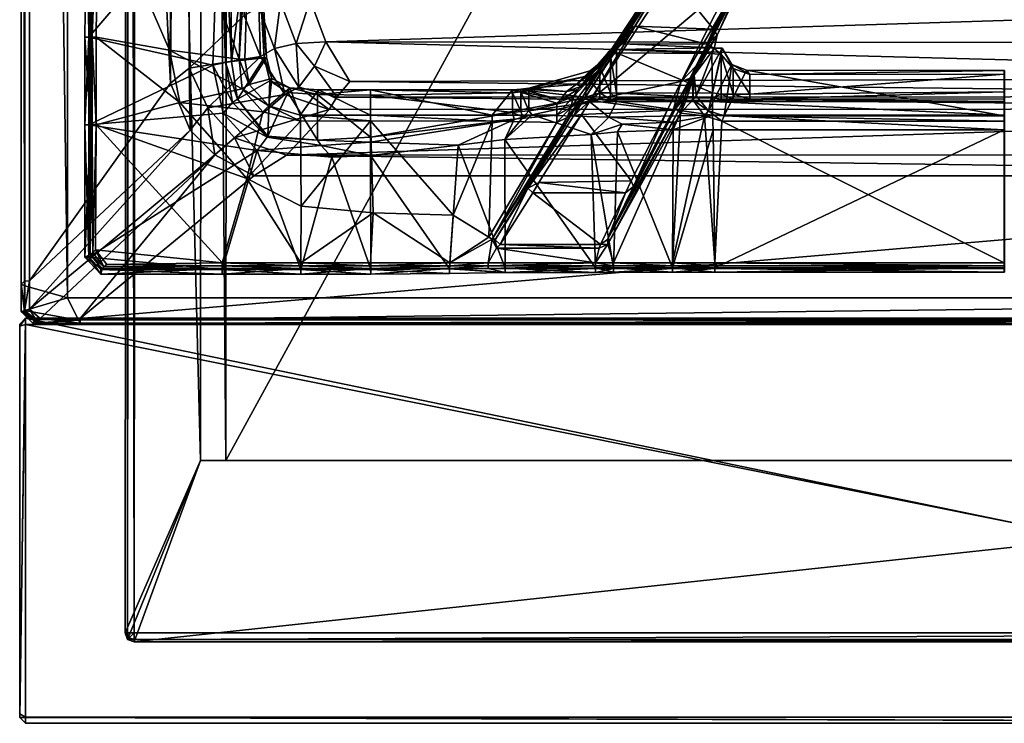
# Model space of a CAD drawing. Header units: centimetres. Extents: x -14.4 to 14.4, y -25.8 to 25.8.
# Tile 1 of 18: x -14.4 to 0, y -25.8 to -15.5. Entities that reach past the tile are written whole.
import ezdxf

# ---------------------------------------------------------------- set-up
doc = ezdxf.new("R2010")
doc.units = ezdxf.units.CM
doc.layers.add('VG232220', color=7, linetype='Continuous', true_color=0x1c1cb1)

msp = doc.modelspace()

# ---------------------------------------------------------------- meshes
at = {"layer": 'VG232220', "color": 54, "true_color": 0xb1941b}
mesh = msp.add_polyface(dxfattribs=at)
corners = [(-13.717, -19.545, 10.582), (-14.343, -19.37, 10.582), (-14.343, 25.21, 10.582), (-14.395, -19.348, 10.644), (-14.346, -19.302, 11.409), (-14.399, 25.118, 11.409), (-14.274, 24.823, 11.537), (-14.274, -19.297, 11.537), (-12.207, -16.4, 11.537), (-11.903, 22.216, 11.198), (-11.934, -16.182, 11.182), (-11.125, -15.409, 9.624), (10.084, -16.779, 9.648), (-9.881, -16.789, 9.647), (-10.508, -17.458, 11.234), (-14.395, 25.186, 10.644), (-10.887, -16.011, 9.63), (-11.658, -16.764, 11.205), (-10.529, -16.566, 9.64), (-11.27, -17.202, 11.205), (-13.717, 25.747, 10.875), (-13.717, -19.545, 10.875), (-11.92, -17.09, 11.537), (-9.932, -15.796, 8.963), (-9.578, -16.378, 8.963), (9.862, -16.316, 9.039), (10.395, -15.152, 8.963), (-10.159, -15.187, 8.963), (-10.914, -15.286, 9.257), (-10.906, 21.307, 9.258), (-9.767, -16.608, 9.267), (-10.683, -15.891, 9.259), (-10.327, -16.462, 9.264), (-10.592, -15.212, 9.037), (-10.586, 21.231, 9.037), (-10.153, 21.205, 8.963), (9.969, -16.598, 9.268), (-10.364, -15.819, 9.037), (-10.098, -16.152, 9.039)]
mesh.append_faces([[corners[k] for k in face] for face in [(0, 1, 2), (3, 4, 5), (6, 7, 8), (9, 10, 11), (12, 13, 14), (4, 7, 6), (1, 3, 15), (16, 11, 10), (10, 17, 16), (18, 16, 17), (17, 19, 18), (13, 18, 19), (20, 21, 0), (8, 10, 9), (22, 17, 10), (10, 8, 22), (23, 24, 25), (26, 27, 23), (11, 28, 29), (30, 13, 12), (28, 11, 16), (16, 31, 28), (31, 16, 18), (18, 32, 31), (32, 18, 13), (13, 30, 32), (28, 33, 34), (33, 27, 35), (24, 30, 36), (33, 28, 31), (31, 37, 33), (27, 33, 37), (37, 23, 27), (37, 31, 32), (32, 38, 37), (23, 37, 38), (38, 24, 23), (38, 32, 30), (30, 24, 38)]], dxfattribs={"vtx2": -1, "color": 54})
mesh = msp.add_polyface(dxfattribs=at)
corners = [(-14.343, 25.21, 10.582), (-13.717, 25.747, 10.582), (-13.717, -19.545, 10.582), (-14.399, 25.118, 11.409), (-14.395, 25.186, 10.644), (-14.395, -19.348, 10.644), (-12.207, -16.4, 11.537), (-12.215, 22.267, 11.537), (-14.274, 24.823, 11.537), (-11.125, -15.409, 9.624), (-11.113, 21.431, 9.625), (-11.903, 22.216, 11.198), (-14.346, -19.302, 11.409), (-14.343, -19.37, 10.582), (-10.56, 22.318, 9.623), (-9.854, 22.629, 9.624), (-10.593, 23.483, 11.209), (-10.966, 21.909, 9.626), (-11.273, 23.214, 11.214), (-11.726, 22.734, 11.217), (-13.717, 25.747, 10.875), (-11.965, 22.975, 11.537), (10.395, 21.116, 8.963), (-10.153, 21.205, 8.963), (-10.159, -15.187, 8.963), (10.13, 21.715, 8.963), (-10.016, 21.677, 8.963), (9.915, 22.144, 8.963), (-9.854, 22.069, 8.963), (-10.906, 21.307, 9.258), (-9.721, 22.413, 9.257), (9.881, 22.421, 9.259), (-10.392, 22.154, 9.257), (-10.765, 21.78, 9.258), (-10.586, 21.231, 9.037), (-10.914, -15.286, 9.257), (-10.592, -15.212, 9.037), (-10.246, 21.966, 9.037), (-10.448, 21.702, 9.037)]
mesh.append_faces([[corners[k] for k in face] for face in [(0, 1, 2), (3, 4, 5), (6, 7, 8), (9, 10, 11), (8, 3, 12), (4, 0, 13), (14, 15, 16), (17, 14, 18), (18, 19, 17), (10, 17, 19), (19, 11, 10), (2, 1, 20), (11, 7, 6), (7, 11, 19), (19, 21, 7), (21, 19, 18), (22, 23, 24), (25, 26, 23), (27, 28, 26), (29, 10, 9), (15, 30, 31), (30, 15, 14), (14, 32, 30), (32, 14, 17), (17, 33, 32), (33, 17, 10), (10, 29, 33), (34, 29, 35), (23, 34, 36), (28, 30, 32), (32, 37, 28), (37, 32, 33), (33, 38, 37), (28, 37, 38), (38, 26, 28), (38, 33, 29), (29, 34, 38), (26, 38, 34), (34, 23, 26)]], dxfattribs={"vtx2": -1, "color": 54})
mesh = msp.add_polyface(dxfattribs=at)
corners = [(14.342, 25.21, 10.582), (14.342, -19.37, 10.582), (13.921, -19.545, 10.582), (14.396, -19.302, 11.409), (14.394, -19.348, 10.644), (14.394, 25.186, 10.644), (11.31, -15.361, 9.643), (11.94, -16.094, 11.255), (11.942, 22.253, 11.266), (14.324, -19.297, 11.537), (14.396, 25.118, 11.409), (10.7, -16.501, 9.646), (10.084, -16.779, 9.648), (10.694, -17.449, 11.233), (11.125, -16.017, 9.646), (11.344, -17.149, 11.204), (11.74, -16.692, 11.204), (13.982, 25.573, 10.582), (13.921, -19.545, 10.875), (12.277, -15.952, 11.537), (14.324, 25.111, 11.537), (12.277, 22.31, 11.537), (12.094, -16.761, 11.537), (9.862, -16.316, 9.039), (10.208, -15.817, 8.963), (-9.932, -15.796, 8.963), (10.395, -15.152, 8.963), (-10.159, -15.187, 8.963), (10.395, 21.116, 8.963), (9.969, -16.598, 9.268), (-9.767, -16.608, 9.267), (11.128, -15.244, 9.265), (11.307, 21.363, 9.631), (10.513, -16.395, 9.267), (10.942, -15.906, 9.267), (-9.578, -16.378, 8.963), (10.823, -15.175, 9.039), (11.126, 21.224, 9.26), (10.823, 21.142, 9.038), (10.357, -16.198, 9.039), (10.636, -15.84, 9.039)]
mesh.append_faces([[corners[k] for k in face] for face in [(0, 1, 2), (3, 4, 5), (6, 7, 8), (9, 3, 10), (4, 1, 0), (11, 12, 13), (14, 11, 15), (15, 16, 14), (6, 14, 16), (16, 7, 6), (17, 2, 18), (19, 9, 20), (7, 19, 21), (22, 16, 15), (16, 22, 19), (19, 7, 16), (23, 24, 25), (25, 24, 26), (27, 26, 28), (12, 29, 30), (31, 6, 32), (29, 12, 11), (11, 33, 29), (33, 11, 14), (14, 34, 33), (34, 14, 6), (6, 31, 34), (29, 23, 35), (36, 31, 37), (26, 36, 38), (23, 29, 33), (33, 39, 23), (39, 33, 34), (34, 40, 39), (23, 39, 40), (40, 24, 23), (40, 34, 31), (31, 36, 40), (24, 40, 36), (36, 26, 24)]], dxfattribs={"vtx2": -1, "color": 54})
at = {"layer": 'VG232220', "color": 251, "true_color": 0x565656}
mesh = msp.add_polyface(dxfattribs=at)
corners = [(-12.738, -24.456, 0.182), (12.877, -24.456, 10.538), (-12.804, 23.716, 10.538), (12.887, 23.716, 10.538), (12.747, -24.456, 0.182), (-12.738, -24.586, 10.538), (-12.836, 19.316, 4.946), (-12.738, -24.586, 0.312), (-12.868, -24.456, 0.312), (12.747, -24.586, 10.538), (-12.673, 23.846, 10.538), (12.757, 23.846, 10.538), (12.877, -24.456, 0.312), (12.747, -24.586, 0.312), (-12.868, -24.456, 10.538), (-12.738, -24.553, 0.214), (-12.835, -24.553, 0.312), (-12.835, -24.456, 0.214), (12.844, -24.553, 10.538), (-12.771, 23.814, 10.538), (12.854, 23.814, 10.538), (12.844, -24.456, 0.214), (12.844, -24.553, 0.312), (12.747, -24.553, 0.214), (-12.835, -24.553, 10.538), (-12.811, -24.529, 0.214), (12.82, -24.529, 0.214), (11.453, 22.986, 10.033), (11.932, -21.927, 10.033), (12.747, -24.586, 4.946), (-12.868, -24.456, 4.946), (12.887, 23.716, 4.946), (12.877, -24.456, 4.946), (12.757, 23.846, 4.946), (-12.804, 23.716, 4.946), (12.844, -24.553, 4.946), (-12.835, -24.553, 4.946), (12.854, 23.814, 4.946), (-12.771, 23.814, 4.946), (12.882, 19.316, 10.538), (12.752, 19.316, 0.182), (-12.836, 19.316, 10.538), (-12.836, 19.316, 0.312), (12.882, 19.316, 0.312), (-12.705, 19.316, 0.182), (12.849, 19.316, 0.214), (-12.803, 19.316, 0.214), (11.937, 19.818, 10.033), (-11.735, 19.816, 10.033), (12.882, 19.316, 4.946), (-11.335, 22.985, 10.033), (-11.765, -21.928, 10.033), (-12.673, 23.846, 4.946), (-12.738, -24.586, 4.946), (-11.335, 22.19, 6.343), (-11.365, 19.816, 6.343), (-11.394, -21.928, 6.343), (11.443, -21.927, 6.343), (11.448, 19.818, 6.343), (11.453, 22.192, 6.343)]
mesh.append_faces([[corners[k] for k in face] for face in [(0, 25, 17), (4, 26, 23), (0, 15, 25), (4, 21, 26), (3, 20, 27), (20, 11, 27), (10, 19, 50), (19, 2, 50), (14, 24, 51), (24, 5, 51), (9, 18, 28), (18, 1, 28)]], dxfattribs={"color": 251})
mesh.append_faces([[corners[k] for k in face] for face in [(43, 49, 32), (32, 12, 43), (22, 35, 29), (29, 13, 22), (16, 36, 30), (30, 8, 16), (16, 25, 15), (15, 7, 16), (8, 17, 25), (25, 16, 8), (22, 26, 21), (21, 12, 22), (13, 23, 26), (26, 22, 13), (12, 32, 35), (35, 22, 12), (7, 53, 36), (36, 16, 7), (39, 47, 28), (28, 1, 39), (10, 50, 27), (27, 11, 10), (41, 48, 50), (50, 2, 41), (3, 39, 49), (49, 31, 3), (14, 41, 6), (6, 30, 14), (9, 5, 53), (53, 29, 9), (18, 9, 29), (29, 35, 18), (24, 14, 30), (30, 36, 24), (20, 3, 31), (31, 37, 20), (19, 10, 52), (52, 38, 19), (1, 18, 35), (35, 32, 1), (5, 24, 36), (36, 53, 5), (11, 20, 37), (37, 33, 11), (2, 19, 38), (38, 34, 2), (8, 30, 6), (6, 42, 8), (4, 0, 44), (44, 40, 4), (21, 4, 40), (40, 45, 21), (17, 8, 42), (42, 46, 17), (12, 21, 45), (45, 43, 12), (0, 17, 46), (46, 44, 0), (39, 3, 27), (27, 47, 39), (41, 14, 51), (51, 48, 41), (1, 32, 49), (49, 39, 1), (2, 34, 6), (6, 41, 2), (13, 29, 53), (53, 7, 13), (23, 13, 7), (7, 15, 23), (4, 23, 15), (15, 0, 4), (5, 9, 28), (28, 51, 5), (11, 33, 52), (52, 10, 11), (59, 54, 55), (55, 58, 59), (56, 57, 58), (58, 55, 56), (50, 48, 55), (55, 54, 50), (48, 51, 56), (56, 55, 48), (51, 28, 57), (57, 56, 51), (28, 47, 58), (58, 57, 28), (47, 27, 59), (59, 58, 47), (27, 50, 54), (54, 59, 27), (37, 38, 52), (52, 33, 37), (38, 37, 31), (31, 34, 38), (34, 31, 49), (49, 6, 34), (6, 49, 43), (43, 42, 6), (45, 46, 42), (42, 43, 45), (46, 45, 40), (40, 44, 46)]], dxfattribs={"vtx2": -1, "color": 251})
at = {"layer": 'VG232220', "color": 224, "true_color": 0x8a086e}
mesh = msp.add_polyface(dxfattribs=at)
corners = [(-11.492, -13.494, 11.86), (-11.437, -13.494, 11.77), (-11.402, -16.096, 11.105), (-13.353, -15.729, 12.468), (-13.295, -15.729, 12.497), (-13.271, -13.494, 12.467), (-13.349, -13.494, 12.452), (-13.378, -15.729, 12.423), (-13.352, -13.494, 12.422), (-11.04, -13.494, 12.408), (-11.12, -13.494, 12.467), (-11.202, -16.049, 12.499), (-13.403, -15.729, 11.747), (-13.462, -15.729, 11.822), (-13.431, -13.494, 11.968), (-13.378, -13.494, 11.892), (-10.797, -16.024, 11.094), (-10.943, -13.494, 11.758), (-11.312, -16.084, 11.042), (-11.335, -13.494, 11.711), (-10.973, -13.494, 11.711), (-10.835, -16.029, 11.042), (-11.491, -8.166, 11.917), (-13.271, -8.166, 12.467), (-13.349, -8.166, 12.452), (-13.375, -8.166, 12.407), (-11.037, -8.166, 12.409), (-11.12, -8.166, 12.467), (-13.429, -8.166, 12), (-13.369, -8.166, 11.925), (-10.926, -8.166, 11.766), (-12.115, -13.497, 12.472), (-12.012, -8.166, 12.467), (-11.346, -8.16, 11.714), (-10.964, -8.16, 11.714), (-12.222, -15.917, 12.493)]
mesh.append_faces([[corners[k] for k in face] for face in [(19, 1, 33)]], dxfattribs={"color": 224})
mesh.append_faces([[corners[k] for k in face] for face in [(0, 1, 2), (3, 4, 5), (5, 6, 3), (7, 3, 6), (6, 8, 7), (9, 10, 11), (12, 13, 14), (14, 15, 12), (16, 17, 9), (12, 15, 0), (7, 8, 14), (14, 13, 7), (18, 19, 20), (21, 20, 17), (1, 0, 22), (6, 5, 23), (23, 24, 6), (8, 6, 24), (24, 25, 8), (10, 9, 26), (26, 27, 10), (15, 14, 28), (28, 29, 15), (9, 17, 30), (30, 26, 9), (0, 15, 29), (29, 22, 0), (31, 32, 23), (23, 5, 31), (14, 8, 25), (20, 19, 33), (17, 20, 34), (1, 19, 18), (35, 31, 5), (11, 10, 31), (32, 31, 10)]], dxfattribs={"vtx2": -1, "color": 224})
mesh = msp.add_polyface(dxfattribs=at)
corners = [(-6.179, -16.69, 13.077), (-4.785, -14.548, 13.061), (-4.813, -14.531, 12.519), (-6.179, -16.622, 12.51), (-4.83, -14.524, 11.966), (-5.93, -16.202, 12.111), (-6.056, -16.657, 13.143), (-4.718, -14.599, 13.121), (-3.986, -14.912, 13.12), (-4.723, -16.376, 13.136), (-4.506, -16.152, 13.063), (-3.914, -14.985, 13.056), (-4.456, -16.097, 12.477), (-3.881, -14.994, 12.528), (-1.802, -10.957, 12.973), (-3.809, -14.878, 11.903), (-3.695, -14.639, 12.011), (-4.789, -14.54, 11.892), (-3.732, -14.61, 11.937), (-3.872, -14.837, 11.811), (-4.929, -14.768, 11.766), (-4.25, -15.609, 11.039), (-5.402, -15.565, 10.994), (-4.349, -15.832, 10.663), (-5.588, -15.827, 10.618), (-4.25, -15.882, 10.037), (-5.67, -15.907, 10.037), (-4.196, -15.698, 11.14), (-4.24, -15.895, 10.764), (-5.04, -14.834, 11.8), (-5.512, -15.631, 11.028), (-5.698, -15.893, 10.652), (-5.797, -15.985, 11.694)]
mesh.append_faces([[corners[k] for k in face] for face in [(15, 16, 13), (32, 29, 30)]], dxfattribs={"color": 224})
mesh.append_faces([[corners[k] for k in face] for face in [(0, 1, 2), (3, 2, 4), (4, 5, 3), (6, 7, 1), (8, 7, 6), (9, 10, 11), (11, 8, 9), (10, 12, 13), (13, 11, 10), (14, 11, 13), (17, 18, 19), (19, 20, 17), (20, 19, 21), (21, 22, 20), (22, 21, 23), (23, 24, 22), (24, 23, 25), (25, 26, 24), (19, 18, 16), (16, 15, 19), (21, 19, 15), (15, 27, 21), (23, 21, 27), (27, 28, 23), (25, 23, 28), (13, 12, 27), (27, 15, 13), (17, 20, 29), (29, 4, 17), (20, 22, 30), (30, 29, 20), (22, 24, 31), (31, 30, 22), (5, 4, 29), (29, 32, 5)]], dxfattribs={"vtx2": -1, "color": 224})
mesh = msp.add_polyface(dxfattribs=at)
corners = [(-10.797, -16.024, 11.094), (-11.119, -16.049, 12.444), (-11.053, -16.422, 12.444), (-10.778, -17.177, 10.972), (-11.224, -16.636, 10.959), (-10.75, -16.365, 10.982), (-11.402, -16.096, 11.105), (-11.587, -16.138, 11.714), (-11.492, -13.494, 11.86), (-11.312, -16.084, 11.042), (-10.835, -16.029, 11.042), (-11.202, -16.049, 12.499), (-11.04, -13.494, 12.408), (-11.155, -16.483, 12.499), (-10.855, -16.822, 12.499), (-10.765, -16.733, 12.444), (-13.403, -15.729, 11.747), (-10.973, -13.494, 11.711), (-11.3, -16.683, 11.019), (-11.435, -16.842, 11.714), (-13.353, -15.729, 12.468), (-13.353, -17.012, 12.468), (-13.295, -17.012, 12.497), (-13.295, -15.729, 12.497), (-13.378, -15.729, 12.423), (-13.378, -17.012, 12.423), (-13.403, -17.012, 11.749), (-13.462, -17.012, 11.824), (-13.462, -15.729, 11.822), (-11.437, -13.494, 11.77), (-10.791, -17.193, 11.031), (-13.271, -13.494, 12.467), (-12.222, -15.917, 12.493), (-12.115, -13.497, 12.472), (-12.069, -16.685, 12.498)]
mesh.append_faces([[corners[k] for k in face] for face in [(0, 1, 2), (3, 4, 5), (6, 7, 8), (4, 9, 10), (10, 5, 4), (11, 1, 12), (11, 13, 2), (2, 1, 11), (13, 14, 15), (15, 2, 13), (12, 1, 0), (8, 7, 16), (17, 10, 9), (7, 6, 18), (18, 19, 7), (20, 21, 22), (22, 23, 20), (24, 25, 21), (21, 20, 24), (16, 26, 27), (27, 28, 16), (28, 27, 25), (25, 24, 28), (9, 6, 29), (4, 18, 6), (6, 9, 4), (30, 18, 4), (7, 19, 26), (26, 16, 7), (31, 23, 32), (33, 32, 11), (23, 22, 34), (34, 32, 23), (14, 13, 34), (13, 11, 32), (32, 34, 13)]], dxfattribs={"vtx2": -1, "color": 224})
mesh = msp.add_polyface(dxfattribs=at)
corners = [(-10.053, -16.569, 10.967), (-9.275, -16.578, 10.967), (-9.275, -17.191, 10.942), (-10.489, -16.54, 10.967), (-10.05, -17.238, 10.948), (-11.053, -16.422, 12.444), (-10.721, -16.335, 11.069), (-10.797, -16.024, 11.094), (-10.459, -16.47, 11.046), (-10.037, -16.5, 11.039), (-10.75, -16.365, 10.982), (-10.778, -17.177, 10.972), (-10.835, -16.029, 11.042), (-10.765, -16.733, 12.444), (-10.943, -13.494, 11.758), (-10.305, -16.87, 12.444), (-9.275, -16.868, 12.448), (-9.275, -16.501, 11.052), (-10.855, -16.822, 12.499), (-10.303, -16.956, 12.499), (-9.275, -16.951, 12.508), (-7.493, -16.868, 12.433), (-7.194, -16.501, 11.052), (-6.954, -16.807, 10.892), (-7.074, -16.818, 10.948), (-7.074, -16.528, 10.948), (-7.074, -16.488, 11.053), (-6.954, -16.476, 10.997), (-7.038, -16.898, 10.995), (-7.17, -16.932, 11.014), (-7.194, -16.83, 10.958), (-7.194, -16.544, 10.967), (-6.544, -16.696, 11.922)]
mesh.append_faces([[corners[k] for k in face] for face in [(0, 1, 2), (3, 0, 4), (5, 6, 7), (0, 3, 8), (8, 9, 0), (10, 3, 11), (6, 10, 12), (12, 7, 6), (13, 8, 6), (6, 5, 13), (8, 3, 10), (10, 6, 8), (14, 7, 12), (9, 15, 16), (16, 17, 9), (0, 9, 17), (17, 1, 0), (13, 18, 19), (19, 15, 13), (20, 16, 15), (17, 16, 21), (21, 22, 17), (23, 24, 25), (25, 26, 27), (28, 29, 30), (30, 24, 28), (24, 30, 31), (31, 25, 24), (31, 22, 26), (26, 25, 31), (32, 22, 21), (1, 31, 30), (30, 2, 1), (17, 22, 31), (31, 1, 17), (15, 9, 8), (8, 13, 15)]], dxfattribs={"vtx2": -1, "color": 224})
mesh = msp.add_polyface(dxfattribs=at)
corners = [(-4.813, -14.531, 12.519), (-6.179, -16.622, 12.51), (-6.179, -16.69, 13.077), (-4.785, -14.548, 13.061), (-6.056, -16.657, 13.143), (-4.723, -16.376, 13.136), (-3.986, -14.912, 13.12), (-4.59, -16.33, 13.062), (-4.506, -16.152, 13.063), (-6.057, -16.219, 10.158), (-5.902, -16.093, 10.047), (-5.916, -16.164, 9.95), (-6.109, -16.298, 10.079), (-5.761, -16.002, 9.933), (-5.777, -15.931, 10.046), (-5.67, -15.907, 10.037), (-4.25, -15.882, 10.037), (-4.274, -15.965, 9.957), (-5.67, -15.958, 9.942), (-5.588, -15.827, 10.618), (-5.698, -15.893, 10.652), (-6.071, -16.273, 10.871), (-5.93, -16.202, 12.111), (-5.797, -15.985, 11.694), (-6.236, -16.496, 11.651), (-6.185, -16.445, 11.4), (-5.512, -15.631, 11.028), (-6.264, -16.422, 10.868), (-4.841, -16.797, 13.094), (-4.706, -16.594, 12.58), (-4.57, -16.33, 12.578), (-4.674, -16.618, 12.519), (-4.556, -16.354, 12.514), (-4.656, -16.666, 12.507), (-4.266, -16.543, 9.957), (-5.67, -16.547, 9.942), (-5.761, -16.542, 9.933), (-5.916, -16.542, 9.95), (-6.118, -16.605, 10.087)]
mesh.append_faces([[corners[k] for k in face] for face in [(5, 7, 8)]], dxfattribs={"color": 224})
mesh.append_faces([[corners[k] for k in face] for face in [(0, 1, 2), (3, 2, 4), (4, 5, 6), (9, 10, 11), (11, 12, 9), (13, 11, 10), (10, 14, 13), (15, 16, 17), (17, 18, 15), (14, 15, 18), (18, 13, 14), (19, 15, 14), (14, 20, 19), (10, 21, 20), (20, 14, 10), (22, 23, 24), (25, 24, 23), (23, 26, 25), (21, 25, 26), (26, 20, 21), (21, 10, 9), (9, 27, 21), (28, 7, 5), (29, 30, 7), (30, 29, 31), (31, 32, 30), (32, 31, 33), (18, 17, 34), (34, 35, 18), (11, 13, 36), (36, 37, 11), (37, 38, 12), (12, 11, 37), (35, 36, 13), (13, 18, 35)]], dxfattribs={"vtx2": -1, "color": 224})
mesh = msp.add_polyface(dxfattribs=at)
corners = [(-4.532, -16.285, 12.477), (-4.24, -15.895, 10.764), (-4.196, -15.698, 11.14), (-4.456, -16.097, 12.477), (-4.124, -15.89, 10.094), (-4.25, -15.882, 10.037), (-4.502, -16.585, 12.477), (-4.321, -16.808, 12.477), (-3.981, -16.127, 10.052), (-3.959, -16.188, 9.94), (-4.138, -15.981, 9.968), (-4.274, -15.965, 9.957), (-4.506, -16.152, 13.063), (-4.59, -16.33, 13.062), (-4.57, -16.33, 12.578), (-4.556, -16.354, 12.514), (-4.656, -16.666, 12.507), (-4.553, -16.643, 12.49), (-4.095, -16.878, 12.477), (-3.766, -16.211, 10.052), (-3.717, -16.273, 9.961), (0.011, -16.878, 12.477), (0.011, -16.215, 10.052), (0.011, -16.267, 9.955), (-3.959, -16.56, 9.94), (-4.138, -16.56, 9.968), (-3.717, -16.56, 9.961), (-4.266, -16.543, 9.957), (0.011, -16.53, 9.955), (0.013, -16.878, 12.477), (0.013, -16.215, 10.052), (0.013, -16.267, 9.955), (0.013, -16.53, 9.955)]
mesh.append_faces([[corners[k] for k in face] for face in [(0, 1, 2), (2, 3, 0), (1, 4, 5), (1, 0, 6), (6, 4, 1), (4, 6, 7), (7, 8, 4), (4, 8, 9), (9, 10, 4), (5, 4, 10), (10, 11, 5), (12, 13, 14), (14, 3, 12), (14, 15, 0), (0, 3, 14), (16, 17, 15), (0, 15, 17), (17, 6, 0), (18, 19, 8), (8, 19, 20), (20, 9, 8), (21, 22, 19), (20, 19, 22), (22, 23, 20), (10, 9, 24), (24, 25, 10), (9, 20, 26), (26, 24, 9), (27, 11, 10), (10, 25, 27), (23, 28, 26), (26, 20, 23), (29, 30, 22), (23, 22, 30), (30, 31, 23), (28, 23, 31), (31, 32, 28)]], dxfattribs={"vtx2": -1, "color": 224})
at = {"layer": 'VG232220', "color": 54, "true_color": 0xb1941b}
mesh = msp.add_polyface(dxfattribs=at)
corners = [(14.275, -19.883, 10.582), (13.596, -19.87, 10.582), (13.921, -19.545, 10.582), (14.342, -19.37, 10.582), (14.358, -19.8, 10.582), (14.394, -19.348, 10.644), (14.396, -19.302, 11.409), (14.395, -19.747, 11.409), (14.394, -19.747, 10.644), (13.572, -19.918, 10.644), (13.572, -19.918, 11.409), (-13.53, -19.918, 11.409), (-13.556, -19.871, 10.582), (-10.508, -17.458, 11.234), (10.694, -17.449, 11.233), (10.084, -16.779, 9.648), (14.222, -19.918, 10.644), (14.147, -19.918, 11.409), (14.324, -19.712, 11.537), (14.324, -19.297, 11.537), (13.572, -19.847, 11.537), (-13.53, -19.847, 11.537), (14.112, -19.847, 11.537), (-13.53, -19.918, 10.644), (11.66, -17.334, 11.537), (10.97, -17.759, 11.537), (11.344, -17.149, 11.204), (10.7, -16.501, 9.646), (-13.717, -19.545, 10.875), (13.921, -19.545, 10.875), (12.277, -15.952, 11.537), (12.094, -16.761, 11.537)]
mesh.append_faces([[corners[k] for k in face] for face in [(7, 0, 8)]], dxfattribs={"vtx0": -1, "vtx1": -1, "color": 54})
mesh.append_faces([[corners[k] for k in face] for face in [(0, 2, 3)]], dxfattribs={"vtx0": -1, "vtx2": -1, "color": 54})
mesh.append_faces([[corners[k] for k in face] for face in [(4, 0, 3)]], dxfattribs={"vtx1": -1, "color": 54})
mesh.append_faces([[corners[k] for k in face] for face in [(7, 17, 0)]], dxfattribs={"vtx1": -1, "vtx2": -1, "color": 54})
mesh.append_faces([[corners[k] for k in face] for face in [(0, 1, 2), (5, 6, 7), (7, 8, 5), (9, 10, 11), (2, 1, 12), (13, 14, 15), (16, 17, 10), (10, 9, 16), (17, 16, 0), (0, 4, 8), (18, 7, 6), (6, 19, 18), (10, 20, 21), (20, 10, 17), (17, 22, 20), (7, 18, 22), (22, 17, 7), (0, 16, 9), (9, 1, 0), (1, 9, 23), (3, 5, 8), (8, 4, 3), (20, 22, 24), (24, 25, 20), (14, 26, 27), (28, 29, 2), (21, 20, 25), (19, 30, 31), (31, 18, 19), (18, 31, 24), (24, 22, 18), (25, 14, 13), (24, 26, 14), (14, 25, 24), (26, 24, 31)]], dxfattribs={"vtx2": -1, "color": 54})
at = {"layer": 'VG232220', "color": 224, "true_color": 0x8a086e}
mesh = msp.add_polyface(dxfattribs=at)
corners = [(-4.321, -16.808, 12.477), (-4.502, -16.585, 12.477), (-4.553, -16.643, 12.49), (-4.379, -16.882, 12.498), (-4.735, -16.84, 12.51), (-4.656, -16.666, 12.507), (-4.85, -19.034, 12.493), (-4.23, -19.034, 12.493), (-4.127, -16.959, 12.498), (-3.981, -16.127, 10.052), (-4.095, -16.878, 12.477), (0.011, -19.034, 12.493), (-4.85, -19.078, 12.473), (-4.23, -19.078, 12.473), (-4.23, -19.114, 12.424), (-4.85, -19.114, 12.424), (-4.85, -19.17, 12.025), (-4.23, -19.17, 12.025), (0.011, -19.078, 12.473), (-4.85, -19.105, 11.936), (-4.23, -19.105, 11.936), (-4.138, -16.56, 9.968), (-3.959, -16.56, 9.94), (-3.959, -16.633, 10.029), (-4.138, -16.633, 10.029), (-3.717, -16.56, 9.961), (-3.717, -16.634, 10.025), (-4.266, -16.617, 10.027), (-4.266, -16.543, 9.957), (-4.266, -16.669, 10.15), (-4.266, -16.871, 10.866), (-4.256, -17.083, 11.9), (-4.841, -17.083, 11.9), (0.011, -17.083, 11.9), (0.011, -16.871, 10.866), (0.011, -16.959, 12.498), (0.011, -19.17, 12.025), (0.011, -19.105, 11.936)]
mesh.append_faces([[corners[k] for k in face] for face in [(0, 1, 2), (2, 3, 0), (4, 3, 2), (2, 5, 4), (3, 6, 7), (7, 8, 3), (9, 0, 10), (0, 3, 8), (8, 10, 0), (8, 7, 11), (6, 12, 13), (13, 7, 6), (14, 15, 16), (16, 17, 14), (15, 14, 13), (13, 12, 15), (18, 13, 14), (17, 16, 19), (19, 20, 17), (21, 22, 23), (23, 24, 21), (22, 25, 26), (26, 23, 22), (21, 24, 27), (27, 28, 21), (29, 27, 24), (24, 23, 29), (30, 31, 32), (31, 20, 19), (19, 32, 31), (33, 31, 30), (20, 31, 33), (34, 30, 29), (10, 8, 35), (7, 13, 18), (14, 17, 36), (17, 20, 37)]], dxfattribs={"vtx2": -1, "color": 224})
mesh = msp.add_polyface(dxfattribs=at)
corners = [(-7.038, -16.898, 10.995), (-7.074, -16.818, 10.948), (-6.954, -16.807, 10.892), (-6.906, -16.864, 10.931), (-6.118, -16.605, 10.087), (-6.057, -16.681, 10.158), (-6.544, -16.87, 12.426), (-6.34, -16.758, 12.426), (-6.3, -16.595, 12.079), (-6.544, -16.696, 11.922), (-6.179, -16.622, 12.51), (-5.93, -16.202, 12.111), (-6.544, -16.979, 12.504), (-6.393, -16.904, 12.521), (-6.236, -16.496, 11.651), (-6.49, -16.643, 11.642), (-6.185, -16.445, 11.4), (-6.402, -16.523, 11.344), (-6.071, -16.273, 10.871), (-6.264, -16.422, 10.868), (-7.074, -16.528, 10.948), (-6.954, -16.511, 10.892), (-6.109, -16.298, 10.079), (-6.954, -16.476, 10.997), (-6.057, -16.219, 10.158), (-7.074, -16.488, 11.053), (-7.194, -16.501, 11.052), (-7.493, -16.868, 12.433), (-6.333, -16.863, 12.547), (-6.295, -16.873, 13.076), (-6.179, -16.69, 13.077), (-6.056, -16.657, 13.143), (-6.186, -16.862, 13.143), (-5.781, -16.9, 10.873)]
mesh.append_faces([[corners[k] for k in face] for face in [(0, 1, 2), (2, 3, 0), (2, 4, 5), (5, 3, 2), (6, 7, 8), (8, 9, 6), (7, 10, 11), (11, 8, 7), (12, 13, 7), (7, 6, 12), (8, 14, 15), (15, 9, 8), (14, 16, 17), (17, 15, 14), (14, 8, 11), (16, 18, 19), (19, 17, 16), (20, 21, 2), (4, 2, 21), (21, 22, 4), (23, 21, 20), (22, 21, 23), (23, 24, 22), (23, 17, 19), (19, 24, 23), (25, 15, 17), (17, 23, 25), (26, 9, 15), (15, 25, 26), (27, 6, 9), (10, 7, 13), (13, 28, 10), (10, 28, 29), (29, 30, 10), (31, 30, 29), (29, 32, 31), (3, 5, 33)]], dxfattribs={"vtx2": -1, "color": 224})
mesh = msp.add_polyface(dxfattribs=at)
corners = [(0.011, -19.034, 12.493), (0.011, -16.959, 12.498), (-4.127, -16.959, 12.498), (-3.766, -16.211, 10.052), (-4.095, -16.878, 12.477), (0.011, -16.878, 12.477), (-4.23, -19.114, 12.424), (0.011, -19.114, 12.424), (0.011, -19.078, 12.473), (0.011, -16.53, 9.955), (0.011, -16.629, 10.016), (-3.717, -16.634, 10.025), (-3.717, -16.56, 9.961), (-4.266, -16.871, 10.866), (0.011, -16.871, 10.866), (0.011, -17.083, 11.9), (0.011, -19.105, 11.936), (-4.23, -19.105, 11.936), (-4.266, -16.669, 10.15), (0.011, -16.669, 10.15), (-4.23, -19.034, 12.493), (0.011, -19.17, 12.025), (-4.23, -19.17, 12.025), (0.013, -16.959, 12.498), (0.013, -16.878, 12.477), (0.013, -19.078, 12.473), (0.013, -19.034, 12.493), (0.013, -19.17, 12.025), (0.013, -19.114, 12.424), (0.013, -19.105, 11.936), (0.011, -16.215, 10.052), (0.013, -16.53, 9.955), (0.013, -16.629, 10.016), (0.013, -16.871, 10.866), (0.013, -17.083, 11.9), (0.013, -16.669, 10.15)]
mesh.append_faces([[corners[k] for k in face] for face in [(0, 1, 2), (3, 4, 5), (6, 7, 8), (9, 10, 11), (11, 12, 9), (13, 14, 15), (15, 16, 17), (18, 19, 14), (11, 10, 19), (19, 18, 11), (1, 5, 4), (8, 0, 20), (21, 7, 6), (16, 21, 22), (1, 23, 24), (24, 5, 1), (8, 25, 26), (26, 0, 8), (21, 27, 28), (28, 7, 21), (16, 29, 27), (27, 21, 16), (1, 0, 26), (26, 23, 1), (30, 5, 24), (8, 7, 28), (28, 25, 8), (10, 9, 31), (31, 32, 10), (15, 14, 33), (33, 34, 15), (16, 15, 34), (34, 29, 16), (14, 19, 35), (35, 33, 14), (19, 10, 32), (32, 35, 19)]], dxfattribs={"vtx2": -1, "color": 224})
at = {"layer": 'VG232220', "color": 54, "true_color": 0xb1941b}
mesh = msp.add_polyface(dxfattribs=at)
corners = [(-13.53, -19.918, 10.644), (-13.53, -19.918, 11.409), (-14.152, -19.918, 11.409), (-14.223, -19.918, 10.644), (13.572, -19.918, 10.644), (-13.556, -19.871, 10.582), (-13.717, -19.545, 10.582), (13.921, -19.545, 10.582), (-14.184, -19.865, 10.582), (-14.341, -19.73, 10.582), (-14.343, -19.37, 10.582), (-14.395, -19.348, 10.644), (-14.395, -19.747, 10.644), (-14.346, -19.747, 11.409), (-14.346, -19.302, 11.409), (-14.117, -19.847, 11.537), (-13.53, -19.847, 11.537), (13.572, -19.918, 11.409), (-14.274, -19.297, 11.537), (-14.274, -19.712, 11.537), (13.596, -19.87, 10.582), (-11.92, -17.09, 11.537), (-12.207, -16.4, 11.537), (-11.27, -17.202, 11.205), (-10.508, -17.458, 11.234), (-9.881, -16.789, 9.647), (-13.717, -19.545, 10.875), (10.97, -17.759, 11.537), (-10.983, -17.759, 11.537), (-11.556, -17.452, 11.537), (-11.658, -16.764, 11.205)]
mesh.append_faces([[corners[k] for k in face] for face in [(5, 9, 6)]], dxfattribs={"vtx0": -1, "vtx1": -1, "color": 54})
mesh.append_faces([[corners[k] for k in face] for face in [(0, 1, 2), (2, 3, 0), (1, 0, 4), (5, 6, 7), (5, 8, 9), (9, 10, 6), (11, 12, 13), (13, 14, 11), (12, 3, 2), (2, 13, 12), (15, 2, 1), (1, 16, 15), (16, 1, 17), (18, 14, 13), (13, 19, 18), (2, 15, 19), (19, 13, 2), (9, 12, 11), (11, 10, 9), (0, 5, 20), (5, 0, 3), (3, 8, 5), (12, 9, 8), (8, 3, 12), (18, 19, 21), (21, 22, 18), (23, 24, 25), (7, 6, 26), (27, 28, 16), (16, 28, 29), (29, 15, 16), (29, 21, 19), (19, 15, 29), (24, 28, 27), (30, 21, 29), (29, 23, 30), (23, 29, 28), (28, 24, 23)]], dxfattribs={"vtx2": -1, "color": 54})
at = {"layer": 'VG232220', "color": 224, "true_color": 0x8a086e}
mesh = msp.add_polyface(dxfattribs=at)
corners = [(-5.454, -17.83, 13.148), (-4.928, -16.8, 13.143), (-6.186, -16.862, 13.143), (-5.421, -17.916, 13.077), (-4.841, -16.797, 13.094), (-6.056, -16.657, 13.143), (-4.723, -16.376, 13.136), (-4.59, -16.33, 13.062), (-4.706, -16.594, 12.58), (-4.763, -16.806, 12.519), (-4.804, -16.779, 12.58), (-5.805, -18.69, 12.565), (-4.674, -16.618, 12.519), (-4.735, -16.84, 12.51), (-4.656, -16.666, 12.507), (-5.796, -18.759, 12.504), (-5.67, -16.547, 9.942), (-4.266, -16.543, 9.957), (-4.266, -16.617, 10.027), (-5.67, -16.621, 10.012), (-5.916, -16.542, 9.95), (-5.761, -16.542, 9.933), (-5.761, -16.638, 10.019), (-5.916, -16.638, 10.036), (-6.118, -16.605, 10.087), (-6.057, -16.681, 10.158), (-4.266, -16.669, 10.15), (-5.67, -16.672, 10.134), (-5.781, -16.9, 10.873), (-4.266, -16.871, 10.866), (-4.841, -16.971, 11.303), (-5.589, -17, 11.31), (-4.841, -17.083, 11.9), (-5.655, -17.112, 11.907), (-6.043, -17.153, 11.914)]
mesh.append_faces([[corners[k] for k in face] for face in [(8, 4, 10)]], dxfattribs={"color": 224})
mesh.append_faces([[corners[k] for k in face] for face in [(0, 1, 2), (3, 4, 1), (5, 2, 1), (1, 6, 5), (6, 1, 4), (7, 4, 8), (9, 10, 11), (10, 9, 12), (12, 8, 10), (12, 9, 13), (13, 14, 12), (13, 9, 15), (16, 17, 18), (18, 19, 16), (20, 21, 22), (22, 23, 20), (19, 22, 21), (21, 16, 19), (24, 20, 23), (23, 25, 24), (19, 18, 26), (26, 27, 19), (22, 19, 27), (27, 23, 22), (27, 28, 25), (25, 23, 27), (27, 26, 29), (29, 28, 27), (28, 29, 30), (30, 31, 28), (31, 30, 32), (32, 33, 31), (34, 28, 31), (31, 33, 34), (32, 30, 29), (10, 4, 3)]], dxfattribs={"vtx2": -1, "color": 224})
mesh = msp.add_polyface(dxfattribs=at)
corners = [(-10.935, -17.388, 11.714), (-10.791, -17.193, 11.031), (-9.997, -17.314, 10.986), (-9.841, -17.486, 11.704), (-10.05, -17.238, 10.948), (-10.778, -17.177, 10.972), (-9.275, -17.461, 11.7), (-9.275, -17.191, 10.942), (-9.275, -17.267, 10.98), (-10.053, -16.569, 10.967), (-10.489, -16.54, 10.967), (-11.435, -16.842, 11.714), (-10.305, -16.87, 12.444), (-10.303, -16.956, 12.499), (-9.275, -16.951, 12.508), (-9.275, -19.114, 12.424), (-9.275, -19.078, 12.476), (-10.298, -19.078, 12.476), (-10.298, -19.114, 12.424), (-11.449, -19.078, 12.476), (-11.449, -19.114, 12.424), (-10.298, -19.034, 12.497), (-9.275, -19.034, 12.493), (-9.237, -18.299, 12.497), (-10.291, -18.204, 12.497), (-11.09, -17.796, 12.498), (-11.449, -19.034, 12.497), (-10.298, -19.198, 11.832), (-9.271, -19.198, 11.839), (-11.449, -19.198, 11.832), (-10.298, -19.133, 11.742), (-9.271, -19.133, 11.75), (-11.449, -19.133, 11.742), (-11.224, -16.636, 10.959), (-10.855, -16.822, 12.499)]
mesh.append_faces([[corners[k] for k in face] for face in [(0, 1, 2), (2, 3, 0), (4, 2, 1), (1, 5, 4), (6, 3, 2), (4, 7, 8), (8, 2, 4), (7, 4, 9), (4, 5, 10), (1, 0, 11), (12, 13, 14), (15, 16, 17), (17, 18, 15), (18, 17, 19), (19, 20, 18), (21, 22, 23), (23, 24, 21), (21, 24, 25), (25, 26, 21), (15, 18, 27), (27, 28, 15), (29, 27, 18), (16, 22, 21), (21, 17, 16), (17, 21, 26), (26, 19, 17), (28, 27, 30), (30, 31, 28), (32, 30, 27), (33, 5, 1), (30, 32, 0), (0, 3, 30), (31, 30, 3), (14, 13, 24), (24, 23, 14), (13, 34, 25), (25, 24, 13)]], dxfattribs={"vtx2": -1, "color": 224})
mesh = msp.add_polyface(dxfattribs=at)
corners = [(-11.435, -16.842, 11.714), (-11.3, -16.683, 11.019), (-10.791, -17.193, 11.031), (-11.449, -19.114, 12.424), (-11.449, -19.078, 12.476), (-13.182, -19.09, 12.466), (-13.206, -19.123, 12.424), (-13.295, -17.012, 12.497), (-11.449, -19.034, 12.497), (-11.09, -17.796, 12.498), (-12.069, -16.685, 12.498), (-10.298, -19.114, 12.424), (-11.449, -19.198, 11.832), (-13.228, -19.198, 11.832), (-13.138, -19.057, 12.498), (-13.462, -18.951, 11.826), (-13.384, -18.91, 12.423), (-13.307, -18.842, 12.498), (-13.344, -18.887, 12.468), (-13.353, -17.012, 12.468), (-13.378, -17.012, 12.423), (-13.403, -18.95, 11.751), (-13.462, -17.012, 11.824), (-13.403, -17.012, 11.749), (-13.228, -19.133, 11.742), (-10.298, -19.198, 11.832), (-11.449, -19.133, 11.742), (-10.935, -17.388, 11.714), (-10.855, -16.822, 12.499)]
mesh.append_faces([[corners[k] for k in face] for face in [(0, 1, 2), (3, 4, 5), (5, 6, 3), (7, 8, 9), (9, 10, 7), (11, 3, 12), (3, 6, 13), (13, 12, 3), (4, 8, 14), (14, 5, 4), (15, 13, 6), (6, 16, 15), (5, 14, 17), (17, 18, 5), (17, 14, 8), (8, 7, 17), (18, 17, 7), (7, 19, 18), (16, 18, 19), (19, 20, 16), (21, 15, 22), (22, 23, 21), (15, 16, 20), (20, 22, 15), (13, 15, 21), (21, 24, 13), (25, 12, 26), (12, 13, 24), (24, 26, 12), (23, 0, 27), (27, 21, 23), (21, 27, 26), (26, 24, 21), (16, 6, 5), (5, 18, 16), (10, 9, 28)]], dxfattribs={"vtx2": -1, "color": 224})
mesh = msp.add_polyface(dxfattribs=at)
corners = [(-9.997, -17.314, 10.986), (-9.275, -17.267, 10.98), (-9.275, -17.461, 11.7), (-7.17, -16.932, 11.014), (-7.989, -17.31, 11.844), (-9.275, -17.191, 10.942), (-7.194, -16.83, 10.958), (-9.275, -19.078, 12.476), (-8.115, -19.078, 12.476), (-8.111, -19.034, 12.493), (-9.275, -19.034, 12.493), (-7.544, -18.658, 12.51), (-8.063, -18.333, 12.496), (-9.237, -18.299, 12.497), (-9.275, -16.868, 12.448), (-9.275, -16.951, 12.508), (-7.493, -16.956, 12.493), (-7.493, -16.868, 12.433), (-7.495, -18.687, 12.521), (-7.549, -19.034, 12.493), (-7.428, -18.818, 12.504), (-8.118, -19.114, 12.424), (-9.275, -19.114, 12.424), (-9.271, -19.198, 11.839), (-8.118, -19.189, 11.915), (-7.301, -19.175, 12.016), (-7.549, -19.114, 12.424), (-7.549, -19.078, 12.476), (-9.271, -19.133, 11.75), (-8.118, -19.123, 11.826), (-7.301, -19.11, 11.926), (-9.841, -17.486, 11.704), (-7.307, -17.225, 11.899)]
mesh.append_faces([[corners[k] for k in face] for face in [(9, 11, 12)]], dxfattribs={"color": 224})
mesh.append_faces([[corners[k] for k in face] for face in [(0, 1, 2), (1, 3, 4), (4, 2, 1), (5, 6, 3), (3, 1, 5), (7, 8, 9), (9, 10, 7), (13, 10, 9), (9, 12, 13), (14, 15, 16), (16, 17, 14), (18, 11, 9), (9, 19, 18), (18, 19, 20), (21, 22, 23), (23, 24, 21), (21, 24, 25), (25, 26, 21), (21, 26, 27), (27, 8, 21), (22, 21, 8), (8, 7, 22), (19, 9, 8), (8, 27, 19), (24, 23, 28), (28, 29, 24), (25, 24, 29), (29, 30, 25), (31, 2, 28), (2, 4, 29), (29, 28, 2), (4, 32, 30), (30, 29, 4), (16, 12, 11), (12, 16, 15), (15, 13, 12)]], dxfattribs={"vtx2": -1, "color": 224})
mesh = msp.add_polyface(dxfattribs=at)
corners = [(-7.307, -17.225, 11.899), (-7.038, -16.898, 10.995), (-6.906, -16.864, 10.931), (-6.043, -17.153, 11.914), (-6.544, -16.87, 12.426), (-7.493, -16.868, 12.433), (-7.493, -16.956, 12.493), (-6.544, -16.979, 12.504), (-7.989, -17.31, 11.844), (-7.17, -16.932, 11.014), (-6.333, -16.863, 12.547), (-6.393, -16.904, 12.521), (-7.495, -18.687, 12.521), (-7.448, -18.694, 12.537), (-7.544, -18.658, 12.51), (-7.428, -18.818, 12.504), (-7.549, -19.034, 12.493), (-5.979, -19.034, 12.493), (-5.926, -18.818, 12.504), (-6.968, -17.938, 13.076), (-6.295, -16.873, 13.076), (-7.377, -18.764, 12.565), (-6.897, -18.008, 13.104), (-5.905, -18.764, 12.565), (-6.809, -17.856, 13.148), (-6.186, -16.862, 13.143), (-5.54, -18.008, 13.104), (-7.301, -19.175, 12.016), (-5.979, -19.173, 12.025), (-5.979, -19.114, 12.424), (-7.549, -19.114, 12.424), (-5.979, -19.078, 12.473), (-7.549, -19.078, 12.476), (-7.301, -19.11, 11.926), (-5.979, -19.108, 11.936), (-5.781, -16.9, 10.873)]
mesh.append_faces([[corners[k] for k in face] for face in [(21, 13, 15), (19, 22, 24)]], dxfattribs={"color": 224})
mesh.append_faces([[corners[k] for k in face] for face in [(0, 1, 2), (2, 3, 0), (4, 5, 6), (6, 7, 4), (0, 8, 9), (9, 1, 0), (10, 11, 12), (12, 13, 10), (7, 14, 12), (12, 11, 7), (15, 13, 12), (15, 16, 17), (17, 18, 15), (10, 13, 19), (19, 20, 10), (19, 13, 21), (21, 22, 19), (22, 21, 23), (18, 23, 21), (21, 15, 18), (19, 24, 25), (25, 20, 19), (24, 22, 26), (27, 28, 29), (29, 30, 27), (30, 29, 31), (31, 32, 30), (17, 16, 32), (32, 31, 17), (28, 27, 33), (33, 34, 28), (35, 3, 2), (0, 3, 34), (34, 33, 0), (14, 7, 6)]], dxfattribs={"vtx2": -1, "color": 224})
mesh = msp.add_polyface(dxfattribs=at)
corners = [(-5.905, -18.764, 12.565), (-5.54, -18.008, 13.104), (-6.897, -18.008, 13.104), (-5.926, -18.818, 12.504), (-5.796, -18.759, 12.504), (-5.805, -18.69, 12.565), (-5.979, -19.034, 12.493), (-5.715, -19.034, 12.493), (-5.421, -17.916, 13.077), (-6.186, -16.862, 13.143), (-6.809, -17.856, 13.148), (-5.454, -17.83, 13.148), (-4.928, -16.8, 13.143), (-4.763, -16.806, 12.519), (-4.735, -16.84, 12.51), (-4.85, -19.034, 12.493), (-4.379, -16.882, 12.498), (-5.979, -19.078, 12.473), (-5.715, -19.078, 12.473), (-4.85, -19.078, 12.473), (-5.715, -19.114, 12.424), (-5.979, -19.114, 12.424), (-5.979, -19.173, 12.025), (-5.715, -19.17, 12.025), (-4.85, -19.114, 12.424), (-4.85, -19.17, 12.025), (-5.979, -19.108, 11.936), (-5.715, -19.105, 11.936), (-4.85, -19.105, 11.936), (-6.043, -17.153, 11.914), (-5.655, -17.112, 11.907), (-4.841, -17.083, 11.9), (-4.804, -16.779, 12.58)]
mesh.append_faces([[corners[k] for k in face] for face in [(1, 8, 11)]], dxfattribs={"color": 224})
mesh.append_faces([[corners[k] for k in face] for face in [(0, 1, 2), (0, 3, 4), (4, 5, 0), (4, 3, 6), (6, 7, 4), (1, 0, 5), (5, 8, 1), (9, 10, 11), (1, 11, 10), (12, 11, 8), (5, 4, 13), (4, 7, 14), (14, 7, 15), (15, 16, 14), (6, 17, 18), (18, 7, 6), (7, 18, 19), (19, 15, 7), (20, 21, 22), (22, 23, 20), (24, 20, 23), (23, 25, 24), (21, 20, 18), (18, 17, 21), (20, 24, 19), (19, 18, 20), (23, 22, 26), (26, 27, 23), (25, 23, 27), (27, 28, 25), (29, 30, 27), (27, 26, 29), (30, 31, 28), (28, 27, 30), (8, 5, 32)]], dxfattribs={"vtx2": -1, "color": 224})
at = {"layer": 'VG232220', "color": 234, "true_color": 0xb11b58}
mesh = msp.add_polyface(dxfattribs=at)
corners = [(14.416, -25.693, 10.582), (14.416, -19.933, 10.582), (-14.33, -25.779, 10.582), (-14.33, -19.846, 10.582), (14.416, -25.693, 11.009), (14.329, -19.846, 12.227), (-14.33, -25.779, 11.04), (-14.416, -19.933, 12.186), (14.416, -25.64, 11.073), (14.33, -19.938, 12.302), (-14.33, -25.687, 11.152), (-14.416, -19.961, 12.209), (-14.416, -25.693, 10.582), (-14.416, -19.933, 10.582), (-14.416, -25.693, 11.009), (-14.33, -19.846, 12.227), (-14.416, -25.64, 11.073), (-14.33, -19.938, 12.302), (14.329, -25.779, 10.582), (14.329, -19.846, 10.582), (14.329, -25.779, 11.04), (14.416, -19.933, 12.186), (14.33, -25.687, 11.152), (14.416, -19.961, 12.209)]
mesh.append_faces([[corners[k] for k in face] for face in [(0, 8, 4)]], dxfattribs={"vtx0": -1, "color": 234})
mesh.append_faces([[corners[k] for k in face] for face in [(13, 16, 7)]], dxfattribs={"vtx0": -1, "vtx1": -1, "color": 234})
mesh.append_faces([[corners[k] for k in face] for face in [(18, 12, 3), (18, 3, 1)]], dxfattribs={"vtx0": -1, "vtx1": -1, "vtx2": -1, "color": 234})
mesh.append_faces([[corners[k] for k in face] for face in [(0, 21, 23), (0, 23, 8)]], dxfattribs={"vtx0": -1, "vtx2": -1, "color": 234})
mesh.append_faces([[corners[k] for k in face] for face in [(0, 18, 1)]], dxfattribs={"vtx1": -1, "color": 234})
mesh.append_faces([[corners[k] for k in face] for face in [(13, 12, 16)]], dxfattribs={"vtx1": -1, "vtx2": -1, "color": 234})
mesh.append_faces([[corners[k] for k in face] for face in [(18, 2, 12), (12, 13, 3), (3, 19, 1), (22, 9, 17), (17, 10, 22), (0, 1, 21), (19, 3, 15), (15, 5, 19), (12, 14, 16), (16, 11, 7), (2, 18, 20), (20, 6, 2), (9, 5, 15), (15, 17, 9), (10, 6, 20), (20, 22, 10), (17, 11, 16), (16, 10, 17), (3, 13, 7), (7, 15, 3), (12, 2, 6), (6, 14, 12), (10, 16, 14), (14, 6, 10), (15, 7, 11), (11, 17, 15), (1, 19, 5), (5, 21, 1), (4, 20, 18), (18, 0, 4), (20, 4, 8), (8, 22, 20), (22, 8, 23), (23, 9, 22), (9, 23, 21), (21, 5, 9)]], dxfattribs={"vtx2": -1, "color": 234})

doc.saveas('drawing.dxf')
